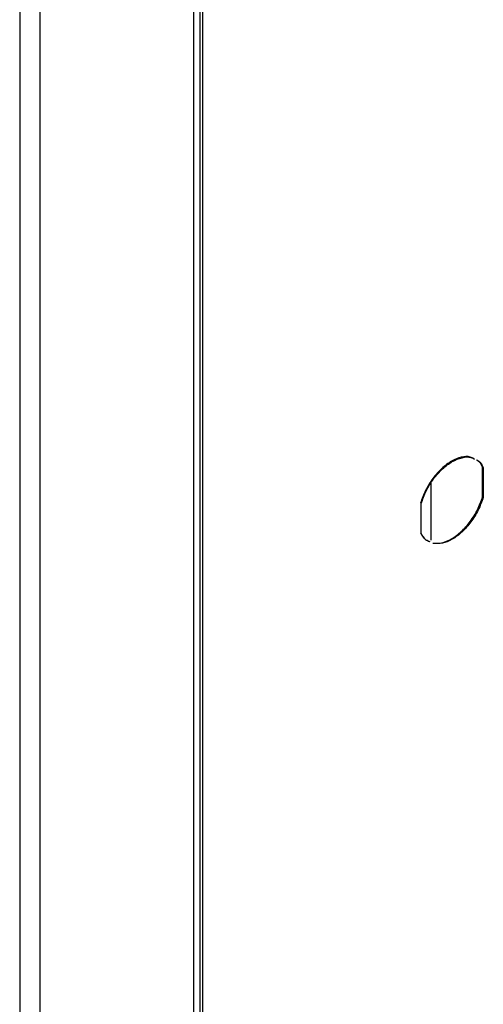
# Model space of a CAD drawing. Header units: millimetres. Extents: x 256 to 1374, y 313 to 1176.
# Tile 94 of 212: x 1316 to 1327, y 785 to 808. Entities that reach past the tile are written whole.
import ezdxf

# ---------------------------------------------------------------- set-up
doc = ezdxf.new("R2010")
doc.units = ezdxf.units.MM

msp = doc.modelspace()

# ---------------------------------------------------------------- linework, layer by layer
at = {"color": 7, "linetype": 'Continuous', "lineweight": 30}
for p, q in [((1315.8708, 955.1123), (1315.8708, 770.5959)), ((1316.3422, 770.7883), (1316.3422, 954.9199)), ((1319.8919, 952.2189), (1319.8919, 777.5816)), ((1320.1123, 777.5099), (1320.1123, 952.1189)), ((1326.5894, 796.6651), (1326.5894, 797.3509)), ((1326.5894, 797.3509), (1326.6058, 797.3414)), ((1326.6058, 797.3414), (1326.6058, 796.6555)), ((1325.3955, 795.6599), (1325.3955, 796.9845)), ((1325.1681, 795.8255), (1325.1681, 796.5114)), ((1326.6058, 796.6555), (1326.5894, 796.6651))]:
    msp.add_line(p, q, dxfattribs=at)
at = {"color": 8, "linetype": 'Continuous', "lineweight": 30}
msp.add_line((1320.0463, 777.5099), (1320.0463, 952.1134), dxfattribs=at)
at = {"color": 7, "linetype": 'Continuous', "lineweight": 30}
for points, knots in [([(1326.3848, 797.5507), (1326.3584, 797.5655), (1326.2776, 797.6109), (1326.0982, 797.5945), (1325.8709, 797.505), (1325.6409, 797.3324), (1325.4325, 797.0973), (1325.2573, 796.8179), (1325.1868, 796.6199), (1325.1516, 796.5209)], [0, 0, 0, 0, 0.074637, 0.2288641, 0.3830913, 0.5373185, 0.6915457, 0.8457728, 1, 1, 1, 1]), ([(1325.1681, 796.5114), (1325.2033, 796.6104), (1325.2738, 796.8084), (1325.449, 797.0878), (1325.6574, 797.3229), (1325.8874, 797.4955), (1326.1147, 797.585), (1326.2941, 797.6013), (1326.3749, 797.556), (1326.4013, 797.5412)], [0, 0, 0, 0, 0.1542272, 0.3084543, 0.4626815, 0.6169087, 0.7711359, 0.925363, 1, 1, 1, 1]), ([(1326.5894, 797.3509), (1326.5578, 797.4152), (1326.5213, 797.4895), (1326.4548, 797.5181), (1326.446, 797.5219)], [0, 0, 0, 0, 0.8662577, 1, 1, 1, 1]), ([(1326.4624, 797.5124), (1326.4713, 797.5085), (1326.5378, 797.48), (1326.5742, 797.4057), (1326.6058, 797.3414)], [0, 0, 0, 0, 0.1337423, 1, 1, 1, 1]), ([(1325.438, 795.5968), (1325.5052, 795.5928), (1325.6395, 795.5848), (1325.8709, 795.6827), (1326.0998, 795.8531), (1326.3085, 796.0888), (1326.4837, 796.368), (1326.5541, 796.566), (1326.5894, 796.6651)], [0, 0, 0, 0, 0.1666669, 0.333333, 0.4999993, 0.6666661, 0.8333329, 1, 1, 1, 1]), ([(1326.6058, 796.6555), (1326.5706, 796.5565), (1326.5001, 796.3585), (1326.325, 796.0793), (1326.1163, 795.8436), (1325.8874, 795.6732), (1325.656, 795.5752), (1325.5217, 795.5832), (1325.4545, 795.5872)], [0, 0, 0, 0, 0.1666671, 0.3333339, 0.5000007, 0.666667, 0.8333331, 1, 1, 1, 1]), ([(1325.1516, 795.835), (1325.185, 795.7735), (1325.2356, 795.6801), (1325.3255, 795.6467), (1325.3562, 795.6353)], [0, 0, 0, 0, 0.65960564, 1, 1, 1, 1]), ([(1325.3726, 795.6258), (1325.342, 795.6371), (1325.2521, 795.6706), (1325.2015, 795.7639), (1325.1681, 795.8255)], [0, 0, 0, 0, 0.34039436, 1, 1, 1, 1])]:
    msp.add_open_spline(points, degree=3, knots=knots, dxfattribs=at)

doc.saveas('drawing.dxf')
